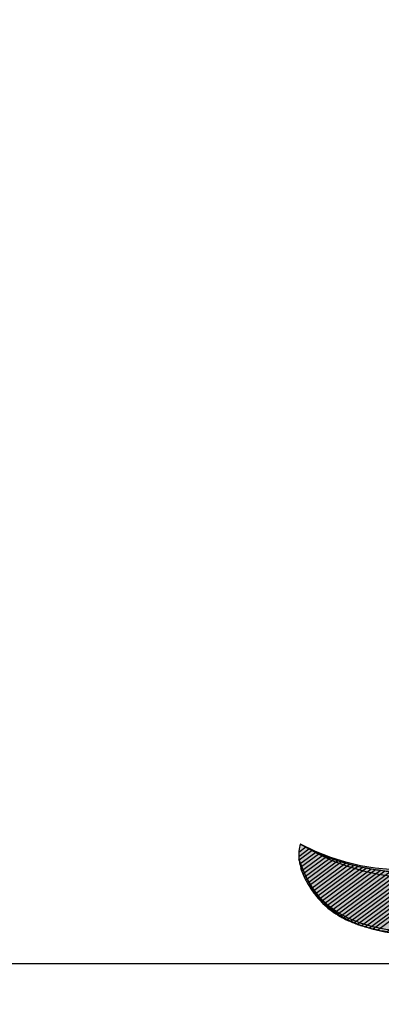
# Model space of a CAD drawing. Header units: metres. Extents: x 705573 to 711566, y 4301675 to 4311183.
# Tile 140 of 256: x 708907.64 to 708912.4, y 4308280.86 to 4308293.81. Entities that reach past the tile are written whole.
import ezdxf

# ---------------------------------------------------------------- set-up
doc = ezdxf.new("R2010")
doc.units = ezdxf.units.M
doc.header["$LTSCALE"] = 0.5
for name, color, linetype in [('(002) Рамка', 7, 'Continuous'), ('DECOR_OBJCT_#####_B', 7, 'Continuous'), ('DECOR_OBJCT_#####_L', 7, 'Continuous'), ('layer 1', 7, 'Continuous')]:
    doc.layers.add(name, color=color, linetype=linetype)

# ---------------------------------------------------------------- blocks, each defined once
blk = doc.blocks.new('A$C005B2C21')
at = {"layer": 'layer 1', "true_color": 0x2b2a29}
h = blk.add_hatch(color=250, dxfattribs=at)
edge = h.paths.add_edge_path()
edge.add_spline(control_points=[(0.023, 1.197), (2.172, 0.081), (3.974, 2.059), (6.476, 1.968), (6.476, 1.968), (6.777, 1.947), (6.777, 1.947), (9.018, 1.871), (10.582, 1.195), (12.867, 1.861), (13.225, 1.966), (13.299, 2.013), (13.587, 2.231), (13.312, 1.993), (13.237, 1.938), (12.883, 1.81), (10.283, 0.874), (9.122, 1.867), (6.777, 1.947), (4.203, 2.035), (2.25, -0.154), (0.023, 1.197)], knot_values=[0, 0, 0, 0, 0.142857, 0.142857, 0.142857, 0.285714, 0.285714, 0.285714, 0.428571, 0.428571, 0.428571, 0.571429, 0.571429, 0.571429, 0.714286, 0.714286, 0.714286, 0.857143, 0.857143, 0.857143, 1, 1, 1, 1], degree=3, periodic=0)
h = blk.add_hatch(color=250, dxfattribs=at)
edge = h.paths.add_edge_path()
edge.add_spline(control_points=[(13.764, 2.187), (13.447, 1), (11.36, 0.78), (10.405, 0.873), (8.548, 1.054), (7.838, 1.455), (5.799, 0.949), (4.561, 0.642), (0.865, -0.909), (0.093, 0.765), (0.093, 0.765), (0.004, 0.993), (0.004, 0.993), (0.004, 0.993), (0.097, 0.767), (0.097, 0.767), (0.896, -0.878), (4.546, 0.742), (5.767, 1.072), (7.792, 1.618), (8.569, 1.166), (10.416, 0.949), (11.361, 0.837), (13.427, 1.017), (13.764, 2.187)], knot_values=[0, 0, 0, 0, 0.125, 0.125, 0.125, 0.25, 0.25, 0.25, 0.375, 0.375, 0.375, 0.5, 0.5, 0.5, 0.625, 0.625, 0.625, 0.75, 0.75, 0.75, 0.875, 0.875, 0.875, 1, 1, 1, 1], degree=3, periodic=0)
at = {"layer": 'layer 1', "true_color": 0x965c29}
h = blk.add_hatch(color=37, dxfattribs=at)
edge = h.paths.add_edge_path()
edge.add_spline(control_points=[(0.135, 1.134), (0.135, 1.134), (0.001, 1.035), (0.001, 1.035), (-0.005, 1.14), (0.022, 1.198), (0.022, 1.198), (0.022, 1.198), (0.061, 1.172), (0.135, 1.134)], knot_values=[0, 0, 0, 0, 0.333333, 0.333333, 0.333333, 0.666667, 0.666667, 0.666667, 1, 1, 1, 1], degree=3, periodic=0)
at = {"layer": 'layer 1', "true_color": 0x945b28}
h = blk.add_hatch(color=37, dxfattribs=at)
edge = h.paths.add_edge_path()
edge.add_spline(control_points=[(0.001, 1.089), (0.001, 1.089), (0.092, 1.157), (0.092, 1.157), (0.125, 1.139), (0.169, 1.116), (0.224, 1.091), (0.224, 1.091), (0.014, 0.936), (0.014, 0.936), (0.001, 0.997), (-0.002, 1.049), (0.001, 1.089)], knot_values=[0, 0, 0, 0, 0.25, 0.25, 0.25, 0.5, 0.5, 0.5, 0.75, 0.75, 0.75, 1, 1, 1, 1], degree=3, periodic=0)
at = {"layer": 'layer 1', "true_color": 0x925928}
h = blk.add_hatch(color=37, dxfattribs=at)
edge = h.paths.add_edge_path()
edge.add_spline(control_points=[(0.005, 0.984), (0.005, 0.984), (0.179, 1.112), (0.179, 1.112), (0.218, 1.093), (0.264, 1.072), (0.316, 1.051), (0.316, 1.051), (0.039, 0.846), (0.039, 0.846), (0.021, 0.897), (0.011, 0.943), (0.005, 0.984)], knot_values=[0, 0, 0, 0, 0.25, 0.25, 0.25, 0.5, 0.5, 0.5, 0.75, 0.75, 0.75, 1, 1, 1, 1], degree=3, periodic=0)
at = {"layer": 'layer 1', "true_color": 0x8f5828}
h = blk.add_hatch(color=37, dxfattribs=at)
edge = h.paths.add_edge_path()
edge.add_spline(control_points=[(0.025, 0.89), (0.025, 0.89), (0.269, 1.07), (0.269, 1.07), (0.312, 1.052), (0.359, 1.033), (0.412, 1.013), (0.412, 1.013), (0.073, 0.763), (0.073, 0.763), (0.052, 0.809), (0.036, 0.851), (0.025, 0.89)], knot_values=[0, 0, 0, 0, 0.25, 0.25, 0.25, 0.5, 0.5, 0.5, 0.75, 0.75, 0.75, 1, 1, 1, 1], degree=3, periodic=0)
at = {"layer": 'layer 1', "true_color": 0x8d5627}
h = blk.add_hatch(color=27, dxfattribs=at)
edge = h.paths.add_edge_path()
edge.add_spline(control_points=[(0.055, 0.804), (0.055, 0.804), (0.364, 1.032), (0.364, 1.032), (0.409, 1.014), (0.458, 0.996), (0.512, 0.978), (0.512, 0.978), (0.114, 0.685), (0.114, 0.685), (0.09, 0.727), (0.071, 0.766), (0.055, 0.804)], knot_values=[0, 0, 0, 0, 0.25, 0.25, 0.25, 0.5, 0.5, 0.5, 0.75, 0.75, 0.75, 1, 1, 1, 1], degree=3, periodic=0)
at = {"layer": 'layer 1', "true_color": 0x8c5427}
h = blk.add_hatch(color=27, dxfattribs=at)
edge = h.paths.add_edge_path()
edge.add_spline(control_points=[(0.093, 0.723), (0.093, 0.723), (0.462, 0.995), (0.462, 0.995), (0.509, 0.979), (0.561, 0.962), (0.615, 0.946), (0.615, 0.946), (0.16, 0.61), (0.16, 0.61), (0.134, 0.649), (0.111, 0.687), (0.093, 0.723)], knot_values=[0, 0, 0, 0, 0.25, 0.25, 0.25, 0.5, 0.5, 0.5, 0.75, 0.75, 0.75, 1, 1, 1, 1], degree=3, periodic=0)
at = {"layer": 'layer 1', "true_color": 0x8a5326}
h = blk.add_hatch(color=27, dxfattribs=at)
edge = h.paths.add_edge_path()
edge.add_spline(control_points=[(0.136, 0.647), (0.136, 0.647), (0.563, 0.962), (0.563, 0.962), (0.613, 0.946), (0.667, 0.931), (0.723, 0.917), (0.723, 0.917), (0.211, 0.539), (0.211, 0.539), (0.182, 0.576), (0.158, 0.612), (0.136, 0.647)], knot_values=[0, 0, 0, 0, 0.25, 0.25, 0.25, 0.5, 0.5, 0.5, 0.75, 0.75, 0.75, 1, 1, 1, 1], degree=3, periodic=0)
at = {"layer": 'layer 1', "true_color": 0x875226}
h = blk.add_hatch(color=27, dxfattribs=at)
edge = h.paths.add_edge_path()
edge.add_spline(control_points=[(0.185, 0.574), (0.185, 0.574), (0.669, 0.931), (0.669, 0.931), (0.721, 0.917), (0.777, 0.903), (0.835, 0.891), (0.835, 0.891), (0.266, 0.471), (0.266, 0.471), (0.255, 0.484), (0.244, 0.497), (0.233, 0.51), (0.216, 0.532), (0.2, 0.553), (0.185, 0.574)], knot_values=[0, 0, 0, 0, 0.2, 0.2, 0.2, 0.4, 0.4, 0.4, 0.6, 0.6, 0.6, 0.8, 0.8, 0.8, 1, 1, 1, 1], degree=3, periodic=0)
at = {"layer": 'layer 1', "true_color": 0x855026}
h = blk.add_hatch(color=27, dxfattribs=at)
edge = h.paths.add_edge_path()
edge.add_spline(control_points=[(0.238, 0.505), (0.238, 0.505), (0.778, 0.903), (0.778, 0.903), (0.833, 0.891), (0.891, 0.879), (0.951, 0.868), (0.951, 0.868), (0.327, 0.408), (0.327, 0.408), (0.295, 0.438), (0.265, 0.47), (0.238, 0.505)], knot_values=[0, 0, 0, 0, 0.25, 0.25, 0.25, 0.5, 0.5, 0.5, 0.75, 0.75, 0.75, 1, 1, 1, 1], degree=3, periodic=0)
at = {"layer": 'layer 1', "true_color": 0x844f25}
h = blk.add_hatch(color=27, dxfattribs=at)
edge = h.paths.add_edge_path()
edge.add_spline(control_points=[(0.296, 0.439), (0.296, 0.439), (0.892, 0.879), (0.892, 0.879), (0.95, 0.868), (1.01, 0.858), (1.072, 0.849), (1.072, 0.849), (0.394, 0.349), (0.394, 0.349), (0.36, 0.377), (0.327, 0.407), (0.296, 0.439)], knot_values=[0, 0, 0, 0, 0.25, 0.25, 0.25, 0.5, 0.5, 0.5, 0.75, 0.75, 0.75, 1, 1, 1, 1], degree=3, periodic=0)
at = {"layer": 'layer 1', "true_color": 0x824e25}
h = blk.add_hatch(color=27, dxfattribs=at)
edge = h.paths.add_edge_path()
edge.add_spline(control_points=[(0.36, 0.378), (0.36, 0.378), (1.011, 0.858), (1.011, 0.858), (1.071, 0.849), (1.134, 0.84), (1.199, 0.834), (1.199, 0.834), (0.468, 0.295), (0.468, 0.295), (0.43, 0.32), (0.394, 0.348), (0.36, 0.378)], knot_values=[0, 0, 0, 0, 0.25, 0.25, 0.25, 0.5, 0.5, 0.5, 0.75, 0.75, 0.75, 1, 1, 1, 1], degree=3, periodic=0)
at = {"layer": 'layer 1', "true_color": 0x804d25}
h = blk.add_hatch(color=27, dxfattribs=at)
edge = h.paths.add_edge_path()
edge.add_spline(control_points=[(0.43, 0.321), (0.43, 0.321), (1.135, 0.841), (1.135, 0.841), (1.198, 0.833), (1.264, 0.827), (1.331, 0.823), (1.331, 0.823), (0.548, 0.245), (0.548, 0.245), (0.507, 0.268), (0.468, 0.294), (0.43, 0.321)], knot_values=[0, 0, 0, 0, 0.25, 0.25, 0.25, 0.5, 0.5, 0.5, 0.75, 0.75, 0.75, 1, 1, 1, 1], degree=3, periodic=0)
at = {"layer": 'layer 1', "true_color": 0x7e4b24}
h = blk.add_hatch(color=27, dxfattribs=at)
edge = h.paths.add_edge_path()
edge.add_spline(control_points=[(0.507, 0.269), (0.507, 0.269), (1.264, 0.828), (1.264, 0.828), (1.331, 0.823), (1.4, 0.819), (1.471, 0.817), (1.471, 0.817), (0.634, 0.2), (0.634, 0.2), (0.59, 0.221), (0.548, 0.244), (0.507, 0.269)], knot_values=[0, 0, 0, 0, 0.25, 0.25, 0.25, 0.5, 0.5, 0.5, 0.75, 0.75, 0.75, 1, 1, 1, 1], degree=3, periodic=0)
at = {"layer": 'layer 1', "true_color": 0x7c4a24}
h = blk.add_hatch(color=27, dxfattribs=at)
edge = h.paths.add_edge_path()
edge.add_spline(control_points=[(0.59, 0.222), (0.59, 0.222), (1.4, 0.82), (1.4, 0.82), (1.47, 0.817), (1.543, 0.816), (1.618, 0.817), (1.618, 0.817), (0.727, 0.16), (0.727, 0.16), (0.68, 0.179), (0.634, 0.199), (0.59, 0.222)], knot_values=[0, 0, 0, 0, 0.25, 0.25, 0.25, 0.5, 0.5, 0.5, 0.75, 0.75, 0.75, 1, 1, 1, 1], degree=3, periodic=0)
at = {"layer": 'layer 1', "true_color": 0x7a4924}
h = blk.add_hatch(color=27, dxfattribs=at)
edge = h.paths.add_edge_path()
edge.add_spline(control_points=[(0.68, 0.18), (0.68, 0.18), (1.543, 0.817), (1.543, 0.817), (1.618, 0.816), (1.694, 0.819), (1.773, 0.824), (1.773, 0.824), (0.826, 0.125), (0.826, 0.125), (0.776, 0.141), (0.727, 0.159), (0.68, 0.18)], knot_values=[0, 0, 0, 0, 0.25, 0.25, 0.25, 0.5, 0.5, 0.5, 0.75, 0.75, 0.75, 1, 1, 1, 1], degree=3, periodic=0)
at = {"layer": 'layer 1', "true_color": 0x784824}
h = blk.add_hatch(color=27, dxfattribs=at)
edge = h.paths.add_edge_path()
edge.add_spline(control_points=[(0.776, 0.142), (0.776, 0.142), (1.694, 0.82), (1.694, 0.82), (1.774, 0.823), (1.856, 0.829), (1.94, 0.838), (1.94, 0.838), (0.932, 0.095), (0.932, 0.095), (0.878, 0.108), (0.826, 0.124), (0.776, 0.142)], knot_values=[0, 0, 0, 0, 0.25, 0.25, 0.25, 0.5, 0.5, 0.5, 0.75, 0.75, 0.75, 1, 1, 1, 1], degree=3, periodic=0)
at = {"layer": 'layer 1', "true_color": 0x764623}
h = blk.add_hatch(color=17, dxfattribs=at)
edge = h.paths.add_edge_path()
edge.add_spline(control_points=[(0.878, 0.109), (0.878, 0.109), (1.855, 0.83), (1.855, 0.83), (1.941, 0.837), (2.029, 0.848), (2.119, 0.862), (2.119, 0.862), (1.044, 0.069), (1.044, 0.069), (0.988, 0.08), (0.932, 0.094), (0.878, 0.109)], knot_values=[0, 0, 0, 0, 0.25, 0.25, 0.25, 0.5, 0.5, 0.5, 0.75, 0.75, 0.75, 1, 1, 1, 1], degree=3, periodic=0)
at = {"layer": 'layer 1', "true_color": 0x744523}
h = blk.add_hatch(color=17, dxfattribs=at)
edge = h.paths.add_edge_path()
edge.add_spline(control_points=[(0.987, 0.081), (0.987, 0.081), (2.028, 0.849), (2.028, 0.849), (2.121, 0.861), (2.217, 0.877), (2.315, 0.898), (2.315, 0.898), (1.163, 0.048), (1.163, 0.048), (1.103, 0.057), (1.044, 0.068), (0.987, 0.081)], knot_values=[0, 0, 0, 0, 0.25, 0.25, 0.25, 0.5, 0.5, 0.5, 0.75, 0.75, 0.75, 1, 1, 1, 1], degree=3, periodic=0)
at = {"layer": 'layer 1', "color": 250}
for points, knots in [([(0.023, 1.197, 59.4), (2.172, 0.081, 59.4), (3.974, 2.059, 59.4), (6.476, 1.968, 59.4), (6.476, 1.968, 59.4), (6.777, 1.947, 59.4), (6.777, 1.947, 59.4), (9.018, 1.871, 59.4), (10.582, 1.195, 59.4), (12.867, 1.861, 59.4), (13.225, 1.966, 59.4), (13.299, 2.013, 59.4), (13.587, 2.231, 59.4), (13.312, 1.993, 59.4), (13.237, 1.938, 59.4), (12.883, 1.81, 59.4), (10.283, 0.874, 59.4), (9.122, 1.867, 59.4), (6.777, 1.947, 59.4), (4.203, 2.035, 59.4), (2.25, -0.154, 59.4), (0.023, 1.197, 59.4)], [0, 0, 0, 0, 0.142857, 0.142857, 0.142857, 0.285714, 0.285714, 0.285714, 0.428571, 0.428571, 0.428571, 0.571429, 0.571429, 0.571429, 0.714286, 0.714286, 0.714286, 0.857143, 0.857143, 0.857143, 1, 1, 1, 1]), ([(13.764, 2.187, 59.4), (13.447, 1, 59.4), (11.36, 0.78, 59.4), (10.405, 0.873, 59.4), (8.548, 1.054, 59.4), (7.838, 1.455, 59.4), (5.799, 0.949, 59.4), (4.561, 0.642, 59.4), (0.865, -0.909, 59.4), (0.093, 0.765, 59.4), (0.093, 0.765, 59.4), (0.004, 0.993, 59.4), (0.004, 0.993, 59.4), (0.004, 0.993, 59.4), (0.097, 0.767, 59.4), (0.097, 0.767, 59.4), (0.896, -0.878, 59.4), (4.546, 0.742, 59.4), (5.767, 1.072, 59.4), (7.792, 1.618, 59.4), (8.569, 1.166, 59.4), (10.416, 0.949, 59.4), (11.361, 0.837, 59.4), (13.427, 1.017, 59.4), (13.764, 2.187, 59.4)], [0, 0, 0, 0, 0.125, 0.125, 0.125, 0.25, 0.25, 0.25, 0.375, 0.375, 0.375, 0.5, 0.5, 0.5, 0.625, 0.625, 0.625, 0.75, 0.75, 0.75, 0.875, 0.875, 0.875, 1, 1, 1, 1])]:
    blk.add_open_spline(points, degree=3, knots=knots, dxfattribs=at)
at = {"layer": 'layer 1', "color": 37}
for points, knots in [([(0.135, 1.134, 59.4), (0.135, 1.134, 59.4), (0.001, 1.035, 59.4), (0.001, 1.035, 59.4), (-0.005, 1.14, 59.4), (0.022, 1.198, 59.4), (0.022, 1.198, 59.4), (0.022, 1.198, 59.4), (0.061, 1.172, 59.4), (0.135, 1.134, 59.4)], [0, 0, 0, 0, 0.333333, 0.333333, 0.333333, 0.666667, 0.666667, 0.666667, 1, 1, 1, 1]), ([(0.001, 1.089, 59.4), (0.001, 1.089, 59.4), (0.092, 1.157, 59.4), (0.092, 1.157, 59.4), (0.125, 1.139, 59.4), (0.169, 1.116, 59.4), (0.224, 1.091, 59.4), (0.224, 1.091, 59.4), (0.014, 0.936, 59.4), (0.014, 0.936, 59.4), (0.001, 0.997, 59.4), (-0.002, 1.049, 59.4), (0.001, 1.089, 59.4)], [0, 0, 0, 0, 0.25, 0.25, 0.25, 0.5, 0.5, 0.5, 0.75, 0.75, 0.75, 1, 1, 1, 1]), ([(0.005, 0.984, 59.4), (0.005, 0.984, 59.4), (0.179, 1.112, 59.4), (0.179, 1.112, 59.4), (0.218, 1.093, 59.4), (0.264, 1.072, 59.4), (0.316, 1.051, 59.4), (0.316, 1.051, 59.4), (0.039, 0.846, 59.4), (0.039, 0.846, 59.4), (0.021, 0.897, 59.4), (0.011, 0.943, 59.4), (0.005, 0.984, 59.4)], [0, 0, 0, 0, 0.25, 0.25, 0.25, 0.5, 0.5, 0.5, 0.75, 0.75, 0.75, 1, 1, 1, 1]), ([(0.025, 0.89, 59.4), (0.025, 0.89, 59.4), (0.269, 1.07, 59.4), (0.269, 1.07, 59.4), (0.312, 1.052, 59.4), (0.359, 1.033, 59.4), (0.412, 1.013, 59.4), (0.412, 1.013, 59.4), (0.073, 0.763, 59.4), (0.073, 0.763, 59.4), (0.052, 0.809, 59.4), (0.036, 0.851, 59.4), (0.025, 0.89, 59.4)], [0, 0, 0, 0, 0.25, 0.25, 0.25, 0.5, 0.5, 0.5, 0.75, 0.75, 0.75, 1, 1, 1, 1])]:
    blk.add_open_spline(points, degree=3, knots=knots, dxfattribs=at)
at = {"layer": 'layer 1', "color": 27}
for points, knots in [([(0.055, 0.804, 59.4), (0.055, 0.804, 59.4), (0.364, 1.032, 59.4), (0.364, 1.032, 59.4), (0.409, 1.014, 59.4), (0.458, 0.996, 59.4), (0.512, 0.978, 59.4), (0.512, 0.978, 59.4), (0.114, 0.685, 59.4), (0.114, 0.685, 59.4), (0.09, 0.727, 59.4), (0.071, 0.766, 59.4), (0.055, 0.804, 59.4)], [0, 0, 0, 0, 0.25, 0.25, 0.25, 0.5, 0.5, 0.5, 0.75, 0.75, 0.75, 1, 1, 1, 1]), ([(0.093, 0.723, 59.4), (0.093, 0.723, 59.4), (0.462, 0.995, 59.4), (0.462, 0.995, 59.4), (0.509, 0.979, 59.4), (0.561, 0.962, 59.4), (0.615, 0.946, 59.4), (0.615, 0.946, 59.4), (0.16, 0.61, 59.4), (0.16, 0.61, 59.4), (0.134, 0.649, 59.4), (0.111, 0.687, 59.4), (0.093, 0.723, 59.4)], [0, 0, 0, 0, 0.25, 0.25, 0.25, 0.5, 0.5, 0.5, 0.75, 0.75, 0.75, 1, 1, 1, 1]), ([(0.136, 0.647, 59.4), (0.136, 0.647, 59.4), (0.563, 0.962, 59.4), (0.563, 0.962, 59.4), (0.613, 0.946, 59.4), (0.667, 0.931, 59.4), (0.723, 0.917, 59.4), (0.723, 0.917, 59.4), (0.211, 0.539, 59.4), (0.211, 0.539, 59.4), (0.182, 0.576, 59.4), (0.158, 0.612, 59.4), (0.136, 0.647, 59.4)], [0, 0, 0, 0, 0.25, 0.25, 0.25, 0.5, 0.5, 0.5, 0.75, 0.75, 0.75, 1, 1, 1, 1]), ([(0.185, 0.574, 59.4), (0.185, 0.574, 59.4), (0.669, 0.931, 59.4), (0.669, 0.931, 59.4), (0.721, 0.917, 59.4), (0.777, 0.903, 59.4), (0.835, 0.891, 59.4), (0.835, 0.891, 59.4), (0.266, 0.471, 59.4), (0.266, 0.471, 59.4), (0.255, 0.484, 59.4), (0.244, 0.497, 59.4), (0.233, 0.51, 59.4), (0.216, 0.532, 59.4), (0.2, 0.553, 59.4), (0.185, 0.574, 59.4)], [0, 0, 0, 0, 0.2, 0.2, 0.2, 0.4, 0.4, 0.4, 0.6, 0.6, 0.6, 0.8, 0.8, 0.8, 1, 1, 1, 1]), ([(0.238, 0.505, 59.4), (0.238, 0.505, 59.4), (0.778, 0.903, 59.4), (0.778, 0.903, 59.4), (0.833, 0.891, 59.4), (0.891, 0.879, 59.4), (0.951, 0.868, 59.4), (0.951, 0.868, 59.4), (0.327, 0.408, 59.4), (0.327, 0.408, 59.4), (0.295, 0.438, 59.4), (0.265, 0.47, 59.4), (0.238, 0.505, 59.4)], [0, 0, 0, 0, 0.25, 0.25, 0.25, 0.5, 0.5, 0.5, 0.75, 0.75, 0.75, 1, 1, 1, 1]), ([(0.296, 0.439, 59.4), (0.296, 0.439, 59.4), (0.892, 0.879, 59.4), (0.892, 0.879, 59.4), (0.95, 0.868, 59.4), (1.01, 0.858, 59.4), (1.072, 0.849, 59.4), (1.072, 0.849, 59.4), (0.394, 0.349, 59.4), (0.394, 0.349, 59.4), (0.36, 0.377, 59.4), (0.327, 0.407, 59.4), (0.296, 0.439, 59.4)], [0, 0, 0, 0, 0.25, 0.25, 0.25, 0.5, 0.5, 0.5, 0.75, 0.75, 0.75, 1, 1, 1, 1]), ([(0.36, 0.378, 59.4), (0.36, 0.378, 59.4), (1.011, 0.858, 59.4), (1.011, 0.858, 59.4), (1.071, 0.849, 59.4), (1.134, 0.84, 59.4), (1.199, 0.834, 59.4), (1.199, 0.834, 59.4), (0.468, 0.295, 59.4), (0.468, 0.295, 59.4), (0.43, 0.32, 59.4), (0.394, 0.348, 59.4), (0.36, 0.378, 59.4)], [0, 0, 0, 0, 0.25, 0.25, 0.25, 0.5, 0.5, 0.5, 0.75, 0.75, 0.75, 1, 1, 1, 1]), ([(0.43, 0.321, 59.4), (0.43, 0.321, 59.4), (1.135, 0.841, 59.4), (1.135, 0.841, 59.4), (1.198, 0.833, 59.4), (1.264, 0.827, 59.4), (1.331, 0.823, 59.4), (1.331, 0.823, 59.4), (0.548, 0.245, 59.4), (0.548, 0.245, 59.4), (0.507, 0.268, 59.4), (0.468, 0.294, 59.4), (0.43, 0.321, 59.4)], [0, 0, 0, 0, 0.25, 0.25, 0.25, 0.5, 0.5, 0.5, 0.75, 0.75, 0.75, 1, 1, 1, 1]), ([(0.507, 0.269, 59.4), (0.507, 0.269, 59.4), (1.264, 0.828, 59.4), (1.264, 0.828, 59.4), (1.331, 0.823, 59.4), (1.4, 0.819, 59.4), (1.471, 0.817, 59.4), (1.471, 0.817, 59.4), (0.634, 0.2, 59.4), (0.634, 0.2, 59.4), (0.59, 0.221, 59.4), (0.548, 0.244, 59.4), (0.507, 0.269, 59.4)], [0, 0, 0, 0, 0.25, 0.25, 0.25, 0.5, 0.5, 0.5, 0.75, 0.75, 0.75, 1, 1, 1, 1]), ([(0.59, 0.222, 59.4), (0.59, 0.222, 59.4), (1.4, 0.82, 59.4), (1.4, 0.82, 59.4), (1.47, 0.817, 59.4), (1.543, 0.816, 59.4), (1.618, 0.817, 59.4), (1.618, 0.817, 59.4), (0.727, 0.16, 59.4), (0.727, 0.16, 59.4), (0.68, 0.179, 59.4), (0.634, 0.199, 59.4), (0.59, 0.222, 59.4)], [0, 0, 0, 0, 0.25, 0.25, 0.25, 0.5, 0.5, 0.5, 0.75, 0.75, 0.75, 1, 1, 1, 1]), ([(0.68, 0.18, 59.4), (0.68, 0.18, 59.4), (1.543, 0.817, 59.4), (1.543, 0.817, 59.4), (1.618, 0.816, 59.4), (1.694, 0.819, 59.4), (1.773, 0.824, 59.4), (1.773, 0.824, 59.4), (0.826, 0.125, 59.4), (0.826, 0.125, 59.4), (0.776, 0.141, 59.4), (0.727, 0.159, 59.4), (0.68, 0.18, 59.4)], [0, 0, 0, 0, 0.25, 0.25, 0.25, 0.5, 0.5, 0.5, 0.75, 0.75, 0.75, 1, 1, 1, 1]), ([(0.776, 0.142, 59.4), (0.776, 0.142, 59.4), (1.694, 0.82, 59.4), (1.694, 0.82, 59.4), (1.774, 0.823, 59.4), (1.856, 0.829, 59.4), (1.94, 0.838, 59.4), (1.94, 0.838, 59.4), (0.932, 0.095, 59.4), (0.932, 0.095, 59.4), (0.878, 0.108, 59.4), (0.826, 0.124, 59.4), (0.776, 0.142, 59.4)], [0, 0, 0, 0, 0.25, 0.25, 0.25, 0.5, 0.5, 0.5, 0.75, 0.75, 0.75, 1, 1, 1, 1])]:
    blk.add_open_spline(points, degree=3, knots=knots, dxfattribs=at)
at = {"layer": 'layer 1', "color": 17}
for points in [[(0.878, 0.109, 59.4), (0.878, 0.109, 59.4), (1.855, 0.83, 59.4), (1.855, 0.83, 59.4), (1.941, 0.837, 59.4), (2.029, 0.848, 59.4), (2.119, 0.862, 59.4), (2.119, 0.862, 59.4), (1.044, 0.069, 59.4), (1.044, 0.069, 59.4), (0.988, 0.08, 59.4), (0.932, 0.094, 59.4), (0.878, 0.109, 59.4)], [(0.987, 0.081, 59.4), (0.987, 0.081, 59.4), (2.028, 0.849, 59.4), (2.028, 0.849, 59.4), (2.121, 0.861, 59.4), (2.217, 0.877, 59.4), (2.315, 0.898, 59.4), (2.315, 0.898, 59.4), (1.163, 0.048, 59.4), (1.163, 0.048, 59.4), (1.103, 0.057, 59.4), (1.044, 0.068, 59.4), (0.987, 0.081, 59.4)]]:
    blk.add_open_spline(points, degree=3, knots=[0, 0, 0, 0, 0.25, 0.25, 0.25, 0.5, 0.5, 0.5, 0.75, 0.75, 0.75, 1, 1, 1, 1], dxfattribs=at)

msp = doc.modelspace()

# ---------------------------------------------------------------- linework, layer by layer
at = {"layer": '(002) Рамка', "color": 0}
msp.add_lwpolyline([(707528.465, 4311181.396), (708928.465, 4311181.396), (708928.465, 4308281.396), (707528.465, 4308281.396)], close=True, dxfattribs=at)
at = {"layer": 'DECOR_OBJCT_#####_L', "flags": 128}
msp.add_lwpolyline([(708835.968, 4308323.091), (708928.465, 4308323.091), (708928.465, 4308281.396), (708835.965, 4308281.396)], close=True, dxfattribs=at)

# ---------------------------------------------------------------- block references
at = {"layer": 'DECOR_OBJCT_#####_B'}
msp.add_blockref('A$C005B2C21', (708911.314, 4308281.772, -59.4), dxfattribs=at)

doc.saveas('drawing.dxf')
